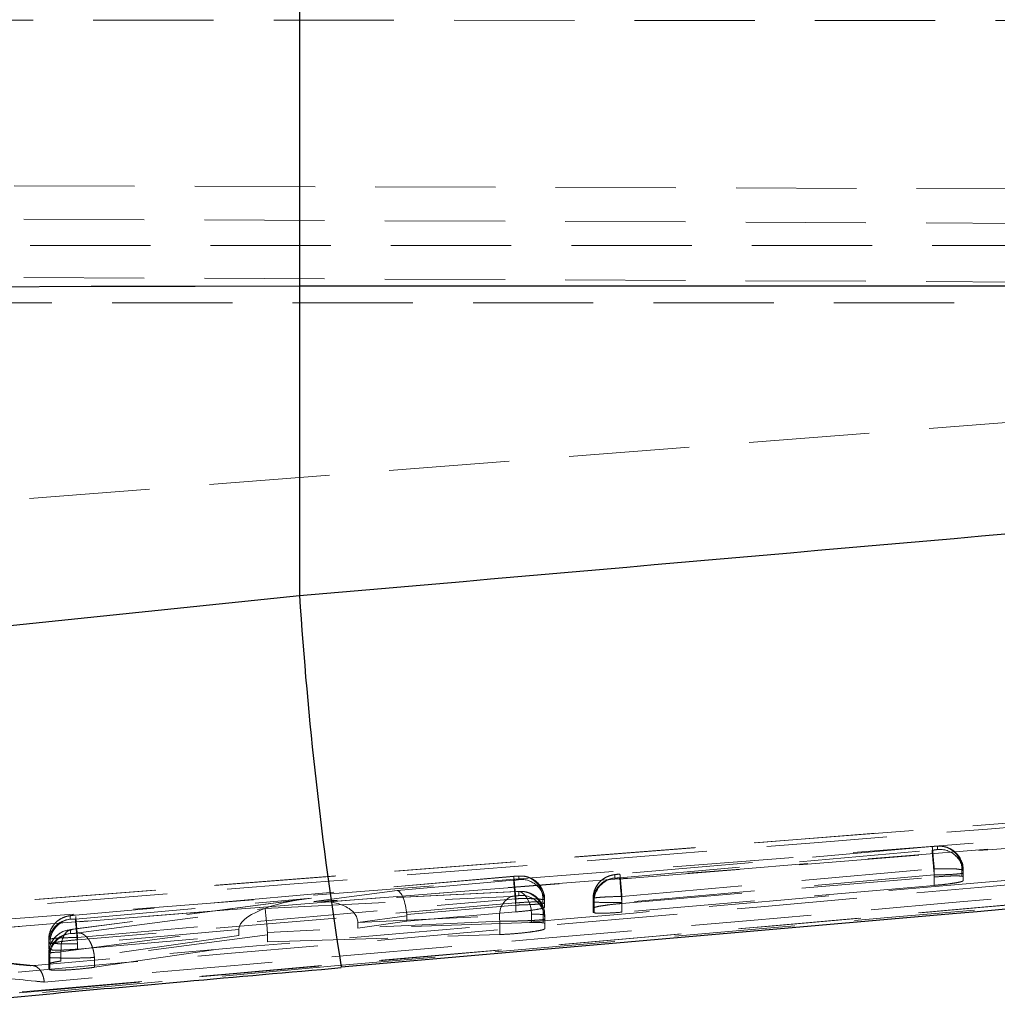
# Model space of a CAD drawing. Header units: millimetres. Extents: x 21 to 401, y 14 to 292.
# Tile 40 of 52: x 297 to 307, y 259 to 269. Entities that reach past the tile are written whole.
import ezdxf

# ---------------------------------------------------------------- set-up
doc = ezdxf.new("R2010")
doc.units = ezdxf.units.MM
doc.linetypes.add('HIDDEN', pattern=[1.905, 1.27, -0.635])

msp = doc.modelspace()

# ---------------------------------------------------------------- linework, layer by layer
at = {"color": 7, "linetype": 'Continuous', "lineweight": 25}
for p, q in [((299.867387, 271.78728), (299.867387, 266.506651)), ((299.867387, 266.506651), (299.867387, 263.241375)), ((324.810358, 266.506651), (299.867387, 266.506651)), ((296.089216, 262.850309), (299.867387, 263.241375))]:
    msp.add_line(p, q, dxfattribs=at)
at = {"color": 7, "linetype": 'HIDDEN', "lineweight": 18}
for p, q in [((274.829577, 269.319439), (328.978621, 269.307339)), ((291.141193, 267.585957), (325.05649, 267.478811)), ((328.707526, 267.082507), (283.385719, 267.270589)), ((328.772723, 266.938278), (290.269005, 266.938278)), ((328.7073, 266.454721), (274.743478, 266.701082)), ((324.87302, 266.430842), (291.383426, 263.828987)), ((290.269005, 266.332792), (328.713208, 266.332792)), ((293.746564, 259.499596), (322.326088, 261.760386)), ((296.913292, 259.050803), (322.871488, 261.361876)), ((310.142848, 261.061596), (305.935077, 260.730611)), ((305.935077, 260.730611), (292.991705, 259.712497)), ((305.947162, 260.733062), (292.99242, 259.712087)), ((303.248841, 260.263348), (306.546106, 260.55483)), ((306.546751, 260.594504), (303.249385, 260.303007)), ((306.546695, 260.594057), (303.249914, 260.302612)), ((306.598877, 260.596411), (306.646734, 260.596493)), ((306.601382, 260.595689), (306.598877, 260.596411)), ((306.601479, 260.562951), (306.601382, 260.595689)), ((303.271513, 260.066809), (306.569086, 260.358328)), ((306.569086, 260.358328), (306.569086, 260.358291)), ((306.569086, 260.358291), (306.569086, 260.272065)), ((306.859304, 260.351704), (306.859304, 260.280462)), ((306.873429, 260.3471), (306.873528, 260.314377)), ((306.873429, 260.3471), (306.873429, 260.274695)), ((302.128687, 260.279344), (297.502118, 259.870337)), ((302.128631, 260.278897), (297.502636, 259.869942)), ((300.898268, 260.128783), (302.12799, 260.237487)), ((302.180144, 260.281311), (302.220854, 260.282027)), ((302.183296, 260.280536), (302.180144, 260.281311)), ((302.183396, 260.245623), (302.183296, 260.280536)), ((303.194913, 260.294499), (303.195018, 260.261776)), ((303.195018, 260.261776), (303.196739, 260.261113)), ((306.568421, 260.293448), (303.270835, 260.001937)), ((303.271513, 259.992564), (306.569086, 260.272065)), ((306.568467, 260.293411), (306.568421, 260.293448)), ((306.568467, 260.293411), (306.568467, 260.183321)), ((306.859304, 260.280462), (306.873429, 260.274695)), ((306.873429, 260.274695), (306.873528, 260.232793)), ((306.873528, 260.314377), (306.873528, 260.232793)), ((300.020299, 260.012934), (300.898268, 260.128783)), ((302.159186, 260.118717), (300.020299, 260.012934)), ((302.168883, 260.119835), (300.051595, 260.015117)), ((302.181091, 260.118963), (302.159186, 260.118717)), ((302.183788, 260.118226), (302.181091, 260.118963)), ((302.183914, 260.076987), (302.183788, 260.118226)), ((306.568467, 260.183321), (303.270835, 259.900691)), ((299.936149, 260.041991), (297.461587, 259.719046)), ((299.993101, 260.048764), (297.471925, 259.719731)), ((297.501455, 259.828495), (299.993101, 260.048764)), ((297.52425, 259.634146), (302.151031, 260.043168)), ((299.502834, 259.939605), (302.098739, 260.066764)), ((302.151031, 260.043168), (302.151031, 260.043131)), ((302.151031, 260.043131), (302.151031, 259.998145)), ((302.437458, 260.037074), (302.437458, 260.006228)), ((302.455339, 259.99962), (302.437458, 260.006228)), ((302.455339, 259.981604), (302.455339, 260.031955)), ((302.455339, 260.03194), (302.455447, 259.997042)), ((302.455339, 260.03194), (302.455339, 259.99962)), ((302.966959, 260.045918), (302.966959, 259.942563)), ((302.967063, 260.013187), (302.966959, 260.04591)), ((302.966959, 260.04591), (302.966959, 259.942548)), ((302.967063, 260.013187), (302.967063, 259.89888)), ((302.976749, 260.00932), (302.976749, 259.893628)), ((303.271472, 260.066876), (303.271513, 260.066809)), ((303.271513, 260.066809), (303.271513, 259.992564)), ((302.151031, 259.998145), (297.52425, 259.609813)), ((297.534759, 259.68154), (299.502834, 259.939605)), ((302.150323, 259.976113), (301.001142, 259.874517)), ((301.001753, 259.805763), (302.150323, 259.903127)), ((302.150323, 259.976113), (302.150323, 259.976068)), ((302.150323, 259.976068), (302.150323, 259.903127)), ((302.455447, 259.95321), (302.455339, 259.99962)), ((302.455447, 259.997042), (302.455447, 259.95321)), ((302.967063, 259.89888), (302.966959, 259.942548)), ((303.270835, 260.001937), (303.270835, 259.900691)), ((297.447651, 259.861829), (297.447763, 259.826915)), ((297.447763, 259.826915), (297.450095, 259.826193)), ((297.502863, 259.867938), (297.502636, 259.869942)), ((301.983069, 259.807484), (299.529421, 259.687291)), ((301.001753, 259.861143), (300.482336, 259.792613)), ((300.482347, 259.790102), (302.317842, 259.88088)), ((300.482347, 259.730929), (301.001753, 259.805763)), ((301.001753, 259.861143), (301.001753, 259.805763)), ((301.983069, 259.807484), (301.983069, 259.664642)), ((302.317842, 259.88088), (302.317842, 259.790847)), ((302.440266, 259.87445), (302.440266, 259.788589)), ((302.455834, 259.869629), (302.455961, 259.828405)), ((302.455834, 259.869629), (302.455834, 259.782204)), ((302.455961, 259.828405), (302.455961, 259.72634)), ((302.976749, 259.893628), (302.967063, 259.89888)), ((297.053035, 259.339454), (293.470699, 259.693908)), ((297.349214, 259.481544), (299.227125, 259.726623)), ((297.448128, 259.71494), (297.448247, 259.676428)), ((297.462131, 259.716319), (297.471925, 259.719731)), ((299.226898, 259.717675), (297.523449, 259.567091)), ((299.226898, 259.717675), (299.226898, 259.655269)), ((302.317842, 259.790847), (300.482347, 259.730929)), ((300.482347, 259.790102), (300.482347, 259.730929)), ((302.455834, 259.782204), (302.440266, 259.788589)), ((302.455961, 259.72634), (302.455834, 259.782204)), ((297.219697, 259.613255), (297.219697, 259.55897)), ((297.219808, 259.578342), (297.219697, 259.61324)), ((297.219697, 259.61324), (297.219697, 259.558948)), ((299.226898, 259.655269), (297.349214, 259.385021)), ((297.448247, 259.676428), (297.450076, 259.675758)), ((297.523449, 259.510772), (299.226898, 259.655269)), ((297.524202, 259.634206), (297.52425, 259.634146)), ((297.52425, 259.634146), (297.52425, 259.609813)), ((299.530543, 259.662265), (297.701891, 259.422475)), ((299.530543, 259.586008), (301.983069, 259.664642)), ((299.530543, 259.662265), (299.530543, 259.586008)), ((297.219697, 259.558948), (297.219808, 259.51031)), ((297.219808, 259.578342), (297.219808, 259.51031)), ((297.219808, 259.578334), (297.219808, 259.510295)), ((297.523449, 259.567091), (297.523449, 259.510772)), ((297.701891, 259.319218), (299.530543, 259.586008)), ((297.220293, 259.427855), (297.220166, 259.466344)), ((297.220166, 259.466344), (297.220166, 259.352954)), ((297.220293, 259.427855), (297.220293, 259.298416)), ((297.231606, 259.42369), (297.231606, 259.292426)), ((297.349214, 259.48164), (297.349214, 259.481544)), ((297.349214, 259.481544), (297.349214, 259.385021)), ((297.701891, 259.422475), (297.701798, 259.422528)), ((297.701891, 259.422475), (297.701891, 259.319218)), ((300.314809, 259.340586), (296.020854, 258.949401)), ((297.220166, 259.352954), (297.220293, 259.298416)), ((297.220293, 259.298416), (297.231606, 259.292426)), ((300.307944, 259.322086), (300.314809, 259.340586)), ((296.913292, 259.057114), (296.913292, 259.050766))]:
    msp.add_line(p, q, dxfattribs=at)
at = {"color": 7, "linetype": 'Continuous', "lineweight": 25, "flags": 128}
msp.add_lwpolyline([(299.867387, 266.506651), (298.767089, 266.505795), (297.667819, 266.503209), (296.570598, 266.498895), (295.476455, 266.492875), (294.386409, 266.485134), (293.301474, 266.475694), (292.222663, 266.464563), (291.150983, 266.451741)], dxfattribs=at)
at = {"color": 7, "linetype": 'HIDDEN', "lineweight": 18, "flags": 128}
for points in [[(294.317751, 259.631829), (295.00094, 259.685622), (301.47121, 260.19513), (310.166217, 260.879764)], [(302.159186, 260.118717), (302.18701, 260.118546), (302.214599, 260.108152), (302.240814, 260.087954), (302.264574, 260.058792), (302.284903, 260.02186), (302.300967, 259.978684), (302.312098, 259.931037), (302.317842, 259.88088)]]:
    msp.add_lwpolyline(points, dxfattribs=at)
at = {"color": 8, "linetype": 'Continuous', "lineweight": 25}
msp.add_arc((341.823786, 265.973174), 42.045239, 183.7252949, 189.1017862, dxfattribs=at)
at = {"color": 7, "linetype": 'HIDDEN', "lineweight": 18}
for centre, radius, start, end in [((306.623594, 260.346843), 0.249835, 0.0589618, 95.1006749), ((306.623707, 260.31412), 0.249821, 0.0588185, 95.1046296), ((306.617317, 260.356257), 0.24203, 358.9221042, 83.0189354), ((302.205502, 260.031688), 0.249837, 0.0579387, 95.0992063), ((302.205616, 259.996782), 0.249831, 0.059561, 95.1025673), ((302.197098, 260.042776), 0.240427, 358.6409708, 84.3294757), ((303.216696, 260.045714), 0.249737, 95.0038419, 179.9548937), ((303.216803, 260.012988), 0.24974, 95.0044331, 179.9543025), ((303.226476, 260.013134), 0.249756, 96.8380777, 180.8748665), ((319.25625, 261.478519), 16.053467, 184.3411686, 185.2774671), ((302.200771, 259.880208), 0.239565, 358.622703, 94.7121961), ((302.205999, 259.869379), 0.249836, 0.0574324, 95.100494), ((302.212662, 259.8605), 0.235634, 118.9124384, 193.0022838), ((302.206144, 259.82816), 0.249818, 0.0563121, 95.1050349), ((297.469442, 259.613036), 0.249745, 95.0056163, 179.9531192), ((297.469516, 259.578157), 0.249708, 94.9977338, 179.95758), ((297.481822, 259.579312), 0.248911, 97.3230108, 181.2507293), ((313.548756, 261.047064), 16.093501, 184.3424828, 185.2764258), ((297.469916, 259.466143), 0.249749, 95.0047489, 179.9538318), ((297.478882, 259.460413), 0.259059, 93.9906573, 175.909803), ((297.470013, 259.427659), 0.24972, 95.0002369, 179.9550769), ((297.480874, 259.428356), 0.249312, 97.096077, 181.0723842)]:
    msp.add_arc(centre, radius, start, end, dxfattribs=at)
for centre, major_axis, ratio, start_param, end_param in [((306.5726, 260.342615), (0.300828, 0.004506), 0.052718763, 6.281681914, 6.590041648), ((300.920312, 259.880198), (-0.027371, 0.248549), 0.319362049, 4.654401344, 6.216809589), ((300.015147, 259.800179), (0.787656, 0.086174), 0.314896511, 1.564334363, 3.091146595), ((300.042344, 259.764354), (0.439422, 0.039789), 0.565607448, 6.236936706, 7.852936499), ((302.154954, 260.027503), (0.300386, 0.004467), 0.052708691, 6.281296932, 6.629207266), ((303.272574, 260.018103), (0.305512, 0.004922), 0.052823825, 3.141404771, 3.393241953), ((299.524878, 259.691027), (-0.022405, 0.249202), 0.016754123, 4.695901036, 6.211088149), ((300.577517, 259.834968), (0.423585, 0.039986), 0.586821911, 6.227845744, 6.281437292), ((302.151485, 259.864784), (0.304457, 0.004828), 0.052800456, 0.321729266, 0.991886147), ((302.155176, 259.865167), (0.300658, 0.004491), 0.052714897, 6.281540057, 6.605610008), ((299.581402, 259.761835), (0.34971, 0.084637), 0.686346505, 2.941389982, 2.976984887), ((300.266284, 259.77543), (0.046795, 0.247511), 0.852223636, 4.930699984, 4.940722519), ((299.307118, 259.662473), (-0.000919, 0.250406), 0.892234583, 4.708274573, 4.808399), ((297.522912, 259.58303), (0.303104, 0.004708), 0.05277024, 3.140189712, 3.436534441), ((297.523591, 259.432557), (0.3033, 0.004726), 0.052774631, 3.140346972, 3.414787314)]:
    msp.add_ellipse(centre, major_axis=major_axis, ratio=ratio, start_param=start_param, end_param=end_param, dxfattribs=at)
at = {"color": 7, "linetype": 'Continuous', "lineweight": 25}
for points, knots in [([(299.867387, 263.241375), (306.010739, 263.77836), (314.262935, 264.499677), (322.51242, 265.249794), (324.620572, 265.441487)], [0, 0, 0, 0, 0.744450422, 1, 1, 1, 1]), ([(300.307817, 259.323189), (302.459135, 259.511109), (310.187411, 260.186183), (318.128157, 260.873273), (323.913159, 261.417898), (324.124775, 261.43782)], [0, 0, 0, 0, 0.270945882, 0.97333108, 1, 1, 1, 1]), ([(296.060692, 258.92836), (296.108743, 258.933074), (296.966923, 259.017262), (298.386075, 259.147318), (299.754869, 259.267171), (300.308085, 259.315612)], [0, 0, 0, 0, 0.034134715, 0.609632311, 1, 1, 1, 1])]:
    msp.add_open_spline(points, degree=3, knots=knots, dxfattribs=at)
at = {"color": 7, "linetype": 'HIDDEN', "lineweight": 18}
for points, knots in [([(293.407447, 259.691866), (298.286203, 260.078513), (307.987525, 260.847354), (317.689256, 261.610311), (322.512025, 261.98958)], [0, 0, 0, 0, 0.502896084, 1, 1, 1, 1]), ([(322.326088, 261.76192), (317.568111, 261.389692), (308.041475, 260.644399), (298.516249, 259.870595), (293.74637, 259.506019), (293.745785, 259.505974)], [0, 0, 0, 0, 0.499408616, 0.999938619, 1, 1, 1, 1]), ([(296.896263, 259.268956), (302.902184, 259.79667), (311.555218, 260.556973), (320.206533, 261.336585), (322.853121, 261.575082)], [0, 0, 0, 0, 0.694082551, 1, 1, 1, 1]), ([(322.535092, 261.584962), (318.277467, 261.2059), (309.775141, 260.448927), (301.271574, 259.706051), (297.026254, 259.335177)], [0, 0, 0, 0, 0.500760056, 1, 1, 1, 1]), ([(322.870937, 261.362882), (320.224192, 261.124422), (311.572617, 260.344953), (302.919318, 259.584728), (296.913292, 259.057077)], [0, 0, 0, 0, 0.305926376, 1, 1, 1, 1]), ([(322.349522, 261.378089), (322.333835, 261.376688), (321.778981, 261.327141), (319.06739, 261.085673), (310.69135, 260.343456), (302.853613, 259.659183), (297.172929, 259.163232)], [0, 0, 0, 0, 0.001869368, 0.066123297, 0.323139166, 1, 1, 1, 1]), ([(324.070866, 261.440361), (322.299238, 261.280442), (314.382405, 260.565816), (306.462443, 259.87602), (300.314809, 259.340586)], [0, 0, 0, 0, 0.223779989, 1, 1, 1, 1]), ([(306.546106, 260.55483), (306.550445, 260.555233), (306.561001, 260.556215), (306.576618, 260.558008), (306.590354, 260.559951), (306.599561, 260.56173), (306.600846, 260.562547), (306.601479, 260.562951)], [0, 0, 0, 0, 0.152558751, 0.37121196, 0.584953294, 0.795309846, 1, 1, 1, 1]), ([(306.568421, 260.293448), (306.56594, 260.32155), (306.560978, 260.377754), (306.554337, 260.454485), (306.549208, 260.515022), (306.546576, 260.547526), (306.54623, 260.552913), (306.546106, 260.55483)], [0, 0, 0, 0, 0.215872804, 0.431741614, 0.647606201, 0.874582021, 1, 1, 1, 1]), ([(306.598877, 260.596411), (306.596492, 260.596531), (306.591722, 260.59677), (306.578046, 260.596314), (306.562476, 260.595372), (306.551553, 260.594462), (306.546695, 260.594057)], [0, 0, 0, 0, 0.261724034, 0.523302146, 0.787996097, 1, 1, 1, 1]), ([(306.546695, 260.594057), (306.546806, 260.594043), (306.547114, 260.594004), (306.549799, 260.568423), (306.554985, 260.51409), (306.561634, 260.441782), (306.566602, 260.386147), (306.569086, 260.358328)], [0, 0, 0, 0, 0.129542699, 0.359234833, 0.572826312, 0.786404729, 1, 1, 1, 1]), ([(306.854883, 260.438042), (306.844998, 260.459496), (306.825941, 260.500857), (306.779032, 260.545747), (306.731292, 260.574663), (306.686012, 260.591001), (306.65755, 260.594909), (306.644167, 260.596747)], [0, 0, 0, 0, 0.2524423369, 0.4866713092, 0.6854414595, 0.8520912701, 1, 1, 1, 1]), ([(306.873209, 260.336662), (306.873299, 260.369242), (306.873398, 260.405106), (306.856436, 260.435279), (306.854883, 260.438042)], [0, 0, 0, 0, 0.908421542, 1, 1, 1, 1]), ([(306.569086, 260.358291), (306.569106, 260.358291), (306.595742, 260.358291), (306.656026, 260.359678), (306.742828, 260.357813), (306.817322, 260.358584), (306.849218, 260.347667), (306.859298, 260.351702), (306.859304, 260.351704)], [0, 0, 0, 0, 0.000160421, 0.208547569, 0.470293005, 0.733479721, 0.999835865, 1, 1, 1, 1]), ([(302.12799, 260.237487), (302.132306, 260.237888), (302.142853, 260.238867), (302.158475, 260.240665), (302.172238, 260.242619), (302.18148, 260.244393), (302.182763, 260.245217), (302.183396, 260.245623)], [0, 0, 0, 0, 0.151623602, 0.37047332, 0.584402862, 0.794903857, 1, 1, 1, 1]), ([(302.12799, 260.237487), (302.128363, 260.23185), (302.12911, 260.220575), (302.134285, 260.158775), (302.141614, 260.073918), (302.14742, 260.008713), (302.150323, 259.976113)], [0, 0, 0, 0, 0.249999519, 0.499992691, 0.750010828, 1, 1, 1, 1]), ([(302.180144, 260.281311), (302.177543, 260.281407), (302.17234, 260.281597), (302.15818, 260.28106), (302.14299, 260.280109), (302.132775, 260.279247), (302.128631, 260.278897)], [0, 0, 0, 0, 0.270023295, 0.539939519, 0.81335681, 1, 1, 1, 1]), ([(302.128631, 260.278897), (302.128741, 260.278894), (302.129049, 260.278883), (302.131725, 260.253406), (302.136927, 260.198929), (302.143577, 260.126623), (302.148546, 260.070987), (302.151031, 260.043168)], [0, 0, 0, 0, 0.127859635, 0.359219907, 0.572816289, 0.786399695, 1, 1, 1, 1]), ([(302.436999, 260.122256), (302.427195, 260.143731), (302.408271, 260.185181), (302.361455, 260.230174), (302.313641, 260.259414), (302.269568, 260.275001), (302.238478, 260.280578), (302.22321, 260.281827), (302.219953, 260.282094)], [0, 0, 0, 0, 0.245946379, 0.474719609, 0.668870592, 0.831659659, 0.964080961, 1, 1, 1, 1]), ([(303.249925, 260.303037), (303.247181, 260.302795), (303.220648, 260.300454), (303.188152, 260.296617), (303.133935, 260.284037), (303.079893, 260.259153), (303.022283, 260.209029), (302.982813, 260.144903), (302.968507, 260.08518), (302.966912, 260.053789), (302.966961, 260.044912), (302.966963, 260.044666)], [0, 0, 0, 0, 0.018907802, 0.182855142, 0.259623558, 0.431617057, 0.57984348, 0.783554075, 0.938772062, 0.998304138, 1, 1, 1, 1]), ([(303.249914, 260.302612), (303.24558, 260.302209), (303.235054, 260.301228), (303.219513, 260.299447), (303.205895, 260.297492), (303.196689, 260.295731), (303.195505, 260.294909), (303.194913, 260.294499)], [0, 0, 0, 0, 0.152297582, 0.36994327, 0.582434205, 0.791130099, 1, 1, 1, 1]), ([(303.196739, 260.261113), (303.19842, 260.260977), (303.202129, 260.260676), (303.214022, 260.260933), (303.230305, 260.261816), (303.242668, 260.262838), (303.248841, 260.263348)], [0, 0, 0, 0, 0.214681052, 0.473514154, 0.737143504, 1, 1, 1, 1]), ([(303.249914, 260.302612), (303.250185, 260.300795), (303.250729, 260.297159), (303.255704, 260.244048), (303.262886, 260.164572), (303.26861, 260.099442), (303.271472, 260.066876)], [0, 0, 0, 0, 0.249997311, 0.499991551, 0.749996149, 1, 1, 1, 1]), ([(306.873528, 260.314377), (306.873528, 260.314377), (306.873529, 260.314378), (306.861708, 260.307973), (306.811923, 260.303509), (306.735744, 260.298278), (306.650248, 260.295376), (306.592351, 260.293411), (306.568487, 260.293411), (306.568467, 260.293411)], [0, 0, 0, 0, 0.000125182, 0.214495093, 0.425365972, 0.636158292, 0.8496454, 0.999874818, 1, 1, 1, 1]), ([(306.873528, 260.232793), (306.870105, 260.229887), (306.863261, 260.224076), (306.81083, 260.212615), (306.733678, 260.200729), (306.647921, 260.190546), (306.591045, 260.185374), (306.568467, 260.183321)], [0, 0, 0, 0, 0.213533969, 0.427022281, 0.641611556, 0.857733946, 1, 1, 1, 1]), ([(306.569086, 260.272065), (306.603533, 260.274723), (306.672435, 260.28004), (306.763519, 260.283704), (306.828047, 260.283799), (306.850036, 260.281451), (306.859304, 260.280462)], [0, 0, 0, 0, 0.268801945, 0.537656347, 0.805113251, 1, 1, 1, 1]), ([(302.226308, 260.119306), (302.219293, 260.119788), (302.203153, 260.120898), (302.185192, 260.120547), (302.172526, 260.119992), (302.168607, 260.11982)], [0, 0, 0, 0, 0.346846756, 0.797906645, 1, 1, 1, 1]), ([(302.437372, 259.960318), (302.427522, 259.981777), (302.408519, 260.023174), (302.361662, 260.068075), (302.313865, 260.097228), (302.269808, 260.112769), (302.240265, 260.118015), (302.226378, 260.119293), (302.224542, 260.119462)], [0, 0, 0, 0, 0.250113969, 0.48250468, 0.679717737, 0.845063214, 0.979522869, 1, 1, 1, 1]), ([(302.455007, 260.019081), (302.455358, 260.05217), (302.455745, 260.088657), (302.438596, 260.119394), (302.436999, 260.122256)], [0, 0, 0, 0, 0.906896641, 1, 1, 1, 1]), ([(302.098739, 260.066764), (302.100869, 260.066877), (302.108359, 260.067275), (302.123183, 260.068354), (302.142078, 260.070086), (302.15936, 260.072063), (302.172944, 260.073998), (302.182119, 260.075761), (302.183316, 260.076579), (302.183914, 260.076987)], [0, 0, 0, 0, 0.063648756, 0.223840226, 0.384107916, 0.542125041, 0.69656516, 0.848538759, 1, 1, 1, 1]), ([(302.151031, 260.043131), (302.151051, 260.043131), (302.173798, 260.043131), (302.230128, 260.044467), (302.314579, 260.042809), (302.392421, 260.043867), (302.424908, 260.032888), (302.43745, 260.037071), (302.437458, 260.037074)], [0, 0, 0, 0, 0.000160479, 0.183731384, 0.453795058, 0.725133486, 0.999836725, 1, 1, 1, 1]), ([(302.437458, 260.006228), (302.422786, 260.007448), (302.393446, 260.009887), (302.313756, 260.008536), (302.229269, 260.004288), (302.173161, 259.999882), (302.151031, 259.998145)], [0, 0, 0, 0, 0.27344632, 0.546857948, 0.821270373, 1, 1, 1, 1]), ([(302.966959, 260.04591), (302.966959, 260.04591), (302.966958, 260.04591), (302.978478, 260.05229), (303.027989, 260.056748), (303.103776, 260.061981), (303.189273, 260.064896), (303.247366, 260.066876), (303.271466, 260.066876), (303.271472, 260.066876)], [0, 0, 0, 0, 0.000125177, 0.214318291, 0.424623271, 0.63492508, 0.848166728, 0.999960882, 1, 1, 1, 1]), ([(303.270835, 260.001937), (303.270815, 260.001937), (303.236729, 260.001937), (303.167393, 260.000743), (303.075199, 260.001903), (303.009337, 260.006329), (302.983766, 260.005811), (302.976754, 260.009318), (302.976749, 260.00932)], [0, 0, 0, 0, 0.000149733, 0.256885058, 0.518635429, 0.780494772, 0.999844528, 1, 1, 1, 1]), ([(302.455447, 259.997042), (302.455447, 259.997042), (302.455448, 259.997042), (302.443604, 259.990644), (302.39374, 259.986166), (302.317487, 259.980924), (302.231987, 259.97803), (302.174129, 259.976068), (302.150343, 259.976068), (302.150323, 259.976068)], [0, 0, 0, 0, 0.000125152, 0.214744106, 0.425669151, 0.636482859, 0.850169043, 0.999874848, 1, 1, 1, 1]), ([(302.150323, 259.903127), (302.184869, 259.906332), (302.253959, 259.912742), (302.345857, 259.924791), (302.414909, 259.936869), (302.450485, 259.946679), (302.454075, 259.951404), (302.455447, 259.95321)], [0, 0, 0, 0, 0.216949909, 0.433896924, 0.650773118, 0.86657073, 1, 1, 1, 1]), ([(302.455577, 259.858357), (302.455761, 259.89109), (302.455964, 259.927156), (302.438945, 259.957513), (302.437372, 259.960318)], [0, 0, 0, 0, 0.907598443, 1, 1, 1, 1]), ([(302.966959, 259.942548), (302.970297, 259.94554), (302.976971, 259.951523), (303.029136, 259.963172), (303.106075, 259.975177), (303.191828, 259.985376), (303.248814, 259.990516), (303.271513, 259.992564)], [0, 0, 0, 0, 0.2133108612, 0.4265749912, 0.6410047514, 0.8570034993, 1, 1, 1, 1]), ([(303.270835, 259.900691), (303.236497, 259.898014), (303.167814, 259.89266), (303.07701, 259.889098), (303.00865, 259.889176), (302.986955, 259.892204), (302.976749, 259.893628)], [0, 0, 0, 0, 0.257850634, 0.515765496, 0.772223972, 1, 1, 1, 1]), ([(297.502647, 259.870367), (297.499886, 259.870125), (297.473377, 259.867802), (297.440958, 259.863953), (297.386993, 259.851453), (297.333133, 259.826785), (297.275422, 259.776859), (297.235691, 259.712674), (297.221283, 259.652751), (297.21965, 259.621275), (297.219699, 259.612391), (297.2197, 259.612145)], [0, 0, 0, 0, 0.019034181, 0.182739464, 0.259091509, 0.430224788, 0.578216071, 0.782886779, 0.938696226, 0.998303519, 1, 1, 1, 1]), ([(297.502636, 259.869942), (297.498308, 259.869539), (297.487781, 259.868557), (297.472242, 259.866774), (297.458629, 259.864836), (297.449406, 259.863051), (297.448237, 259.862237), (297.447651, 259.861829)], [0, 0, 0, 0, 0.151945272, 0.369506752, 0.581766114, 0.790071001, 1, 1, 1, 1]), ([(297.450095, 259.826193), (297.451646, 259.82609), (297.45539, 259.825841), (297.466714, 259.8261), (297.48297, 259.826968), (297.495304, 259.827987), (297.501455, 259.828495)], [0, 0, 0, 0, 0.189177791, 0.456342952, 0.728857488, 1, 1, 1, 1]), ([(297.524202, 259.634206), (297.521356, 259.666595), (297.515663, 259.731372), (297.508244, 259.813496), (297.505514, 259.842196), (297.504149, 259.856546)], [0, 0, 0, 0, 0.333341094, 0.666678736, 1, 1, 1, 1]), ([(302.455961, 259.828405), (302.455961, 259.828405), (302.455962, 259.828406), (302.444346, 259.822037), (302.394753, 259.817553), (302.318827, 259.81239), (302.223646, 259.808981), (302.119214, 259.806107), (302.036858, 259.808438), (301.995142, 259.805758), (301.983086, 259.807482), (301.983069, 259.807484)], [0, 0, 0, 0, 0.000091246, 0.156147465, 0.309584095, 0.462932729, 0.618305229, 0.776092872, 0.935743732, 0.999907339, 1, 1, 1, 1]), ([(297.026254, 259.335177), (296.969424, 259.34075), (296.685279, 259.368613), (295.479029, 259.487029), (294.329576, 259.600686), (293.407447, 259.691866)], [0, 0, 0, 0, 0.04711253, 0.235561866, 1, 1, 1, 1]), ([(297.349214, 259.48164), (297.349313, 259.513138), (297.34951, 259.576136), (297.376217, 259.654156), (297.415138, 259.706293), (297.447593, 259.713217), (297.462131, 259.716319)], [0, 0, 0, 0, 0.262357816, 0.524742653, 0.78711592, 1, 1, 1, 1]), ([(297.471925, 259.719731), (297.471736, 259.719706), (297.466429, 259.719009), (297.457357, 259.71764), (297.449572, 259.715999), (297.448558, 259.715256), (297.448128, 259.71494)], [0, 0, 0, 0, 0.013343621, 0.374571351, 0.735017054, 1, 1, 1, 1]), ([(301.983069, 259.664642), (302.013564, 259.66598), (302.074548, 259.668656), (302.179698, 259.677294), (302.280456, 259.688197), (302.367275, 259.700568), (302.429013, 259.71279), (302.453728, 259.721355), (302.455492, 259.725293), (302.455961, 259.72634)], [0, 0, 0, 0, 0.156680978, 0.313331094, 0.470767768, 0.628756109, 0.786471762, 0.943222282, 1, 1, 1, 1]), ([(302.440266, 259.788589), (302.42651, 259.789964), (302.399074, 259.792704), (302.34487, 259.791465), (302.317842, 259.790847)], [0, 0, 0, 0, 0.5013739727, 1, 1, 1, 1]), ([(297.219697, 259.61324), (297.219697, 259.613243), (297.219696, 259.617464), (297.231212, 259.617707), (297.280691, 259.62459), (297.356448, 259.629169), (297.441967, 259.632267), (297.500098, 259.634206), (297.524198, 259.634206), (297.524202, 259.634206)], [0, 0, 0, 0, 0.0001261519, 0.2143736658, 0.4244337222, 0.6346950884, 0.8481582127, 0.9999765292, 1, 1, 1, 1]), ([(297.52425, 259.609813), (297.489737, 259.606622), (297.420712, 259.600241), (297.328946, 259.588109), (297.260019, 259.575822), (297.224509, 259.565756), (297.22103, 259.560834), (297.219697, 259.558948)], [0, 0, 0, 0, 0.216763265, 0.433519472, 0.650272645, 0.865966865, 1, 1, 1, 1]), ([(297.450076, 259.675758), (297.452259, 259.675622), (297.456623, 259.675349), (297.469705, 259.675742), (297.486037, 259.676707), (297.504513, 259.67819), (297.52154, 259.679901), (297.530844, 259.681054), (297.534759, 259.68154)], [0, 0, 0, 0, 0.169939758, 0.3397767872, 0.5117918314, 0.6881727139, 0.8687689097, 1, 1, 1, 1]), ([(297.701798, 259.422528), (297.700192, 259.439283), (297.696981, 259.472797), (297.684876, 259.521559), (297.667979, 259.566696), (297.646435, 259.606388), (297.621278, 259.639093), (297.593494, 259.663217), (297.564158, 259.678722), (297.544559, 259.6806), (297.534759, 259.68154)], [0, 0, 0, 0, 0.1249932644, 0.2500068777, 0.3749985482, 0.5000013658, 0.6250041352, 0.7500022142, 0.8749986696, 1, 1, 1, 1]), ([(297.172929, 259.163232), (297.141437, 259.166307), (296.882569, 259.191579), (295.74045, 259.30325), (294.629819, 259.412619), (293.746564, 259.499596)], [0, 0, 0, 0, 0.027573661, 0.226655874, 1, 1, 1, 1]), ([(297.523449, 259.567091), (297.52343, 259.567091), (297.489362, 259.567091), (297.420073, 259.565904), (297.327617, 259.567033), (297.265506, 259.571406), (297.238953, 259.570885), (297.232975, 259.573876), (297.23297, 259.573879)], [0, 0, 0, 0, 0.000154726, 0.265308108, 0.536032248, 0.80658623, 0.999839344, 1, 1, 1, 1]), ([(297.23297, 259.504044), (297.246017, 259.502526), (297.27211, 259.499488), (297.347942, 259.500008), (297.43498, 259.503848), (297.496132, 259.508634), (297.523449, 259.510772)], [0, 0, 0, 0, 0.2622621, 0.524501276, 0.787591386, 1, 1, 1, 1]), ([(297.220166, 259.466344), (297.220166, 259.466347), (297.220165, 259.469694), (297.228679, 259.469728), (297.270192, 259.478217), (297.320245, 259.477183), (297.349198, 259.481638), (297.349214, 259.48164)], [0, 0, 0, 0, 0.000207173, 0.279182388, 0.632746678, 0.999795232, 1, 1, 1, 1]), ([(297.349214, 259.385021), (297.32949, 259.381944), (297.28328, 259.374735), (297.232068, 259.363082), (297.22421, 259.356395), (297.220166, 259.352954)], [0, 0, 0, 0, 0.265522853, 0.622073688, 1, 1, 1, 1]), ([(297.701798, 259.422528), (297.680143, 259.421487), (297.629265, 259.419042), (297.535775, 259.416502), (297.434293, 259.415825), (297.342555, 259.415721), (297.270905, 259.422424), (297.240072, 259.41522), (297.231611, 259.423685), (297.231606, 259.42369)], [0, 0, 0, 0, 0.13029414, 0.306133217, 0.479486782, 0.651510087, 0.824658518, 0.999897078, 1, 1, 1, 1]), ([(297.026254, 259.335177), (297.026792, 259.335293), (297.029842, 259.33595), (297.047859, 259.338752), (297.078995, 259.33387), (297.116839, 259.306716), (297.14562, 259.265924), (297.16535, 259.216995), (297.170522, 259.180312), (297.172929, 259.163232)], [0, 0, 0, 0, 0.00868927, 0.049183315, 0.289063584, 0.496530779, 0.677755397, 0.849963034, 1, 1, 1, 1]), ([(297.231606, 259.292426), (297.24407, 259.290809), (297.268996, 259.287576), (297.343558, 259.287865), (297.436098, 259.291986), (297.539215, 259.299905), (297.631739, 259.309521), (297.681493, 259.316398), (297.701891, 259.319218)], [0, 0, 0, 0, 0.17420509, 0.348389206, 0.523126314, 0.699212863, 0.876682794, 1, 1, 1, 1])]:
    msp.add_open_spline(points, degree=3, knots=knots, dxfattribs=at)

doc.saveas('drawing.dxf')
